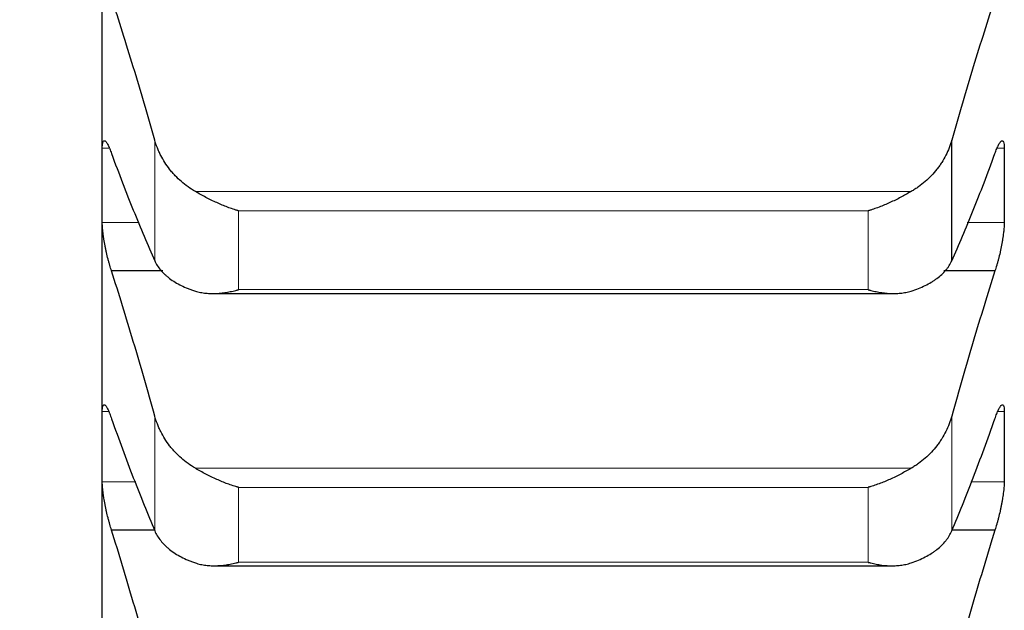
# Model space of a CAD drawing. Header units: inches. Extents: x 0 to 20790, y -12 to 14700.
# Tile 131 of 256: x 6258 to 6315, y 9463 to 9497. Entities that reach past the tile are written whole.
import ezdxf

# ---------------------------------------------------------------- set-up
doc = ezdxf.new("R2010")
doc.units = ezdxf.units.IN
doc.layers.add('1', color=7, linetype='Continuous', true_color=0xffffff)
doc.layers.add('254', color=7, linetype='Continuous', true_color=0xffffff)
doc.styles.add('latin_extended', font='simplex.shx')
doc.dimstyles.get("Standard").update_dxf_attribs({"dimtxt": 0.18, "dimasz": 0.18, "dimexe": 0.18, "dimexo": 0.0625, "dimgap": 0.09, "dimtad": 0, "dimtih": 1, "dimtoh": 1, "dimdec": 4, "dimzin": 0, "dimdsep": 46, "dimtxsty": 'Standard', "dimcen": 0.09, "dimadec": 0, "dimazin": 0, "dimtfac": 1, "dimtdec": 4, "dimtofl": 0, "dimtmove": 0, "dimatfit": 3, "dimfxl": 1, "dimtolj": 1, "dimtzin": 0, "dimarcsym": 0})

# ---------------------------------------------------------------- blocks, each defined once
blk = doc.blocks.new('_U2')
at = {"layer": '254', "color": 3, "linetype": 'Continuous', "lineweight": 13, "transparency": 16777216}
for p, q in [((7346.058, 11562.404), (7346.058, 8391.817)), ((658.558, 9851.463), (658.558, 8391.817)), ((781.058, 8426.817), (7223.558, 8426.817))]:
    blk.add_line(p, q, dxfattribs=at)
at = {"layer": '254', "color": 3, "transparency": 16777216}
for points in [[(781.058, 8447.233), (781.058, 8406.4), (658.558, 8426.817)], [(7223.558, 8406.4), (7223.558, 8447.233), (7346.058, 8426.817)]]:
    blk.add_solid(points, dxfattribs=at)
at = {"layer": 'Defpoints', "color": 0, "transparency": 16777216}
for p in [(7346.058, 11597.404), (658.558, 9886.463), (7346.058, 8426.817)]:
    blk.add_point(p, dxfattribs=at)
at = {"layer": '254', "color": 2, "lineweight": 13, "transparency": 16777216, "insert": (3786.475, 8610.567), "char_height": 122.5, "attachment_point": 1, "style": 'latin_extended'}
blk.add_mtext('\\A1;6687', dxfattribs=at)

msp = doc.modelspace()

# ---------------------------------------------------------------- linework, layer by layer
at = {"layer": '1', "color": 2, "linetype": 'Continuous', "lineweight": 25}
for p, q in [((6262.558, 9487.841), (6262.558, 9503.666)), ((6311.532, 9483.494), (6311.532, 9490.442)), ((6262.558, 9472.795), (6262.558, 9487.841)), ((6266.05, 9482.91), (6263.096, 9482.91)), ((6314.021, 9482.91), (6311.075, 9482.91)), ((6268.953, 9481.606), (6308.172, 9481.606)), ((6262.558, 9458.552), (6262.558, 9472.795)), ((6265.568, 9467.989), (6263.096, 9467.989)), ((6314.021, 9467.989), (6311.548, 9467.989)), ((6269.028, 9465.931), (6308.087, 9465.931))]:
    msp.add_line(p, q, dxfattribs=at)
at = {"layer": '1', "color": 110, "linetype": 'Continuous', "lineweight": 13}
for p, q in [((6265.585, 9483.494), (6265.585, 9490.442)), ((6262.978, 9489.976), (6262.561, 9489.976)), ((6314.556, 9489.976), (6314.145, 9489.976)), ((6309.19, 9487.481), (6267.927, 9487.481)), ((6306.702, 9486.369), (6270.414, 9486.369)), ((6270.414, 9481.832), (6270.414, 9486.369)), ((6306.702, 9481.832), (6306.702, 9486.369)), ((6264.693, 9485.706), (6262.561, 9485.706)), ((6314.556, 9485.706), (6312.424, 9485.706)), ((6306.702, 9481.832), (6270.414, 9481.832)), ((6262.932, 9474.821), (6262.561, 9474.821)), ((6265.585, 9467.946), (6265.585, 9474.552)), ((6311.532, 9467.946), (6311.532, 9474.552)), ((6314.556, 9474.821), (6314.183, 9474.821)), ((6309.19, 9471.546), (6267.927, 9471.546)), ((6264.496, 9470.769), (6262.561, 9470.769)), ((6314.556, 9470.769), (6312.621, 9470.769)), ((6306.702, 9470.446), (6270.414, 9470.446)), ((6270.414, 9466.132), (6270.414, 9470.446)), ((6306.702, 9466.132), (6306.702, 9470.446)), ((6306.702, 9466.132), (6270.414, 9466.132))]:
    msp.add_line(p, q, dxfattribs=at)
at = {"layer": '1', "color": 2, "linetype": 'Continuous', "lineweight": 25}
for points in [[(6265.585, 9490.442), (6265.381, 9491.164), (6264.971, 9492.588), (6264.352, 9494.662), (6263.727, 9496.676), (6263.307, 9497.977), (6263.096, 9498.618)], [(6314.021, 9498.618), (6313.81, 9497.977), (6313.39, 9496.676), (6312.765, 9494.662), (6312.146, 9492.588), (6311.736, 9491.164), (6311.532, 9490.442)], [(6262.558, 9487.841), (6262.558, 9488.553), (6262.559, 9489.264), (6262.561, 9489.976)], [(6314.556, 9489.976), (6314.557, 9489.264), (6314.558, 9488.553), (6314.558, 9487.841)], [(6263.096, 9489.665), (6263.307, 9489.091), (6263.727, 9487.973), (6264.352, 9486.385), (6264.971, 9484.887), (6265.381, 9483.948), (6265.585, 9483.494)], [(6311.532, 9483.494), (6311.736, 9483.948), (6312.146, 9484.887), (6312.765, 9486.385), (6313.39, 9487.973), (6313.81, 9489.091), (6314.021, 9489.665)], [(6262.561, 9485.706), (6262.559, 9486.418), (6262.558, 9487.129), (6262.558, 9487.841)], [(6314.558, 9487.841), (6314.558, 9487.129), (6314.557, 9486.418), (6314.556, 9485.706)], [(6265.585, 9474.552), (6265.381, 9475.287), (6264.971, 9476.736), (6264.352, 9478.854), (6263.727, 9480.915), (6263.307, 9482.251), (6263.096, 9482.91)], [(6314.021, 9482.91), (6313.81, 9482.251), (6313.39, 9480.915), (6312.765, 9478.854), (6312.146, 9476.736), (6311.736, 9475.287), (6311.532, 9474.552)], [(6262.558, 9472.795), (6262.558, 9473.47), (6262.559, 9474.145), (6262.561, 9474.821)], [(6314.556, 9474.821), (6314.557, 9474.145), (6314.558, 9473.47), (6314.558, 9472.795)], [(6263.096, 9474.398), (6263.307, 9473.802), (6263.727, 9472.641), (6264.352, 9470.985), (6264.971, 9469.415), (6265.381, 9468.426), (6265.585, 9467.946)], [(6311.532, 9467.946), (6311.736, 9468.426), (6312.146, 9469.415), (6312.765, 9470.985), (6313.39, 9472.641), (6313.81, 9473.802), (6314.021, 9474.398)], [(6262.561, 9470.769), (6262.559, 9471.445), (6262.558, 9472.12), (6262.558, 9472.795)], [(6314.558, 9472.795), (6314.558, 9472.12), (6314.557, 9471.445), (6314.556, 9470.769)], [(6265.585, 9459.463), (6265.381, 9460.208), (6264.971, 9461.682), (6264.352, 9463.84), (6263.727, 9465.945), (6263.307, 9467.314), (6263.096, 9467.989)], [(6314.021, 9467.989), (6313.81, 9467.314), (6313.39, 9465.945), (6312.765, 9463.84), (6312.146, 9461.682), (6311.736, 9460.208), (6311.532, 9459.463)]]:
    msp.add_open_spline(points, degree=3, dxfattribs=at)
for points, knots in [([(6262.561, 9489.976), (6262.561, 9490.018), (6262.563, 9490.095), (6262.571, 9490.193), (6262.58, 9490.247), (6262.588, 9490.283), (6262.591, 9490.295), (6262.597, 9490.316), (6262.6, 9490.326), (6262.618, 9490.37), (6262.634, 9490.393), (6262.659, 9490.405), (6262.664, 9490.407), (6262.672, 9490.409), (6262.675, 9490.409), (6262.681, 9490.409), (6262.695, 9490.408), (6262.721, 9490.398), (6262.747, 9490.376), (6262.774, 9490.349), (6262.788, 9490.332), (6262.832, 9490.271), (6262.863, 9490.22), (6262.91, 9490.127), (6262.927, 9490.093), (6262.951, 9490.038), (6262.96, 9490.02), (6262.976, 9489.98), (6262.985, 9489.96), (6263.027, 9489.857), (6263.061, 9489.765), (6263.096, 9489.665)], [0, 0, 0, 0, 0.0625, 0.125, 0.1875, 0.1875, 0.21875, 0.21875, 0.25, 0.25, 0.375, 0.375, 0.40625, 0.40625, 0.421875, 0.421875, 0.4375, 0.5, 0.5625, 0.5625, 0.625, 0.625, 0.75, 0.75, 0.8125, 0.8125, 0.84375, 0.84375, 0.875, 0.875, 1, 1, 1, 1]), ([(6267.927, 9487.481), (6267.781, 9487.565), (6267.641, 9487.654), (6267.372, 9487.845), (6267.114, 9488.048), (6266.878, 9488.272), (6266.738, 9488.42), (6266.71, 9488.45), (6266.655, 9488.51), (6266.628, 9488.541), (6266.547, 9488.634), (6266.496, 9488.696), (6266.346, 9488.887), (6266.253, 9489.017), (6266.082, 9489.285), (6266.003, 9489.423), (6265.895, 9489.634), (6265.86, 9489.705), (6265.811, 9489.813), (6265.796, 9489.849), (6265.765, 9489.922), (6265.75, 9489.958), (6265.677, 9490.142), (6265.627, 9490.291), (6265.585, 9490.442)], [0, 0, 0, 0, 0.125, 0.125, 0.25, 0.375, 0.375, 0.40625, 0.40625, 0.4375, 0.4375, 0.5, 0.5, 0.625, 0.625, 0.75, 0.75, 0.8125, 0.8125, 0.84375, 0.84375, 0.875, 0.875, 1, 1, 1, 1]), ([(6311.532, 9490.442), (6311.489, 9490.291), (6311.439, 9490.143), (6311.325, 9489.852), (6311.196, 9489.566), (6311.038, 9489.291), (6310.909, 9489.088), (6310.864, 9489.022), (6310.794, 9488.923), (6310.77, 9488.89), (6310.721, 9488.825), (6310.697, 9488.793), (6310.572, 9488.634), (6310.36, 9488.389), (6310.125, 9488.165), (6309.878, 9487.95), (6309.749, 9487.848), (6309.579, 9487.728), (6309.544, 9487.704), (6309.475, 9487.657), (6309.37, 9487.588), (6309.263, 9487.523), (6309.19, 9487.481)], [0, 0, 0, 0, 0.125, 0.125, 0.25, 0.375, 0.375, 0.4375, 0.4375, 0.46875, 0.46875, 0.5, 0.5, 0.625, 0.75, 0.75, 0.875, 0.875, 0.90625, 0.90625, 0.9375, 1, 1, 1, 1]), ([(6314.021, 9489.665), (6314.055, 9489.765), (6314.089, 9489.857), (6314.14, 9489.98), (6314.156, 9490.018), (6314.181, 9490.073), (6314.189, 9490.091), (6314.206, 9490.125), (6314.214, 9490.141), (6314.254, 9490.22), (6314.284, 9490.271), (6314.328, 9490.331), (6314.342, 9490.348), (6314.362, 9490.369), (6314.369, 9490.375), (6314.382, 9490.386), (6314.388, 9490.391), (6314.419, 9490.41), (6314.442, 9490.413), (6314.467, 9490.401), (6314.471, 9490.397), (6314.481, 9490.389), (6314.485, 9490.384), (6314.498, 9490.367), (6314.506, 9490.353), (6314.527, 9490.3), (6314.537, 9490.252), (6314.546, 9490.177), (6314.548, 9490.161), (6314.551, 9490.128), (6314.552, 9490.11), (6314.555, 9490.056), (6314.556, 9490.018), (6314.556, 9489.976)], [0, 0, 0, 0, 0.125, 0.125, 0.1875, 0.1875, 0.21875, 0.21875, 0.25, 0.25, 0.375, 0.375, 0.4375, 0.4375, 0.46875, 0.46875, 0.5, 0.5, 0.625, 0.625, 0.65625, 0.65625, 0.6875, 0.6875, 0.75, 0.75, 0.875, 0.875, 0.90625, 0.90625, 0.9375, 0.9375, 1, 1, 1, 1]), ([(6270.414, 9486.369), (6270.411, 9486.37), (6270.408, 9486.371), (6270.401, 9486.372), (6270.398, 9486.373), (6270.388, 9486.376), (6270.368, 9486.382), (6270.321, 9486.396), (6270.229, 9486.424), (6270.15, 9486.45), (6269.992, 9486.502), (6269.887, 9486.54), (6269.573, 9486.658), (6269.365, 9486.746), (6269.054, 9486.888), (6268.95, 9486.937), (6268.795, 9487.014), (6268.743, 9487.04), (6268.639, 9487.092), (6268.587, 9487.119), (6268.432, 9487.2), (6268.33, 9487.256), (6268.127, 9487.368), (6268.027, 9487.424), (6267.927, 9487.481)], [0, 0, 0, 0, 0.003906, 0.003906, 0.007812, 0.007812, 0.015625, 0.03125, 0.0625, 0.125, 0.125, 0.25, 0.25, 0.5, 0.5, 0.625, 0.625, 0.6875, 0.6875, 0.75, 0.75, 0.875, 0.875, 1, 1, 1, 1]), ([(6309.19, 9487.481), (6309.09, 9487.424), (6308.99, 9487.368), (6308.789, 9487.257), (6308.687, 9487.202), (6308.484, 9487.095), (6308.381, 9487.043), (6308.174, 9486.941), (6308.07, 9486.891), (6307.86, 9486.795), (6307.756, 9486.749), (6307.546, 9486.661), (6307.441, 9486.62), (6307.231, 9486.54), (6307.125, 9486.503), (6306.967, 9486.45), (6306.888, 9486.424), (6306.795, 9486.396), (6306.749, 9486.382), (6306.729, 9486.376), (6306.716, 9486.372), (6306.709, 9486.371), (6306.702, 9486.369)], [0, 0, 0, 0, 0.125, 0.125, 0.25, 0.25, 0.375, 0.375, 0.5, 0.5, 0.625, 0.625, 0.75, 0.75, 0.875, 0.875, 0.9375, 0.96875, 0.984375, 0.992188, 0.992188, 1, 1, 1, 1]), ([(6263.096, 9482.91), (6263.061, 9483.012), (6263.027, 9483.12), (6262.977, 9483.29), (6262.96, 9483.348), (6262.936, 9483.438), (6262.927, 9483.468), (6262.911, 9483.53), (6262.903, 9483.56), (6262.863, 9483.716), (6262.832, 9483.842), (6262.789, 9484.034), (6262.775, 9484.099), (6262.755, 9484.196), (6262.748, 9484.229), (6262.735, 9484.294), (6262.728, 9484.327), (6262.697, 9484.488), (6262.675, 9484.615), (6262.65, 9484.771), (6262.645, 9484.802), (6262.636, 9484.864), (6262.631, 9484.895), (6262.619, 9484.986), (6262.611, 9485.045), (6262.59, 9485.218), (6262.579, 9485.326), (6262.57, 9485.453), (6262.569, 9485.478), (6262.566, 9485.527), (6262.565, 9485.551), (6262.562, 9485.62), (6262.561, 9485.664), (6262.561, 9485.706)], [0, 0, 0, 0, 0.125, 0.125, 0.1875, 0.1875, 0.21875, 0.21875, 0.25, 0.25, 0.375, 0.375, 0.4375, 0.4375, 0.46875, 0.46875, 0.5, 0.5, 0.625, 0.625, 0.65625, 0.65625, 0.6875, 0.6875, 0.75, 0.75, 0.875, 0.875, 0.90625, 0.90625, 0.9375, 0.9375, 1, 1, 1, 1]), ([(6314.556, 9485.706), (6314.556, 9485.664), (6314.554, 9485.577), (6314.545, 9485.433), (6314.537, 9485.328), (6314.529, 9485.246), (6314.526, 9485.218), (6314.52, 9485.161), (6314.516, 9485.133), (6314.499, 9484.989), (6314.482, 9484.869), (6314.457, 9484.712), (6314.452, 9484.681), (6314.444, 9484.633), (6314.441, 9484.617), (6314.436, 9484.585), (6314.422, 9484.505), (6314.395, 9484.361), (6314.369, 9484.232), (6314.342, 9484.102), (6314.328, 9484.037), (6314.284, 9483.843), (6314.254, 9483.716), (6314.206, 9483.532), (6314.19, 9483.471), (6314.165, 9483.381), (6314.157, 9483.351), (6314.14, 9483.292), (6314.132, 9483.263), (6314.089, 9483.12), (6314.055, 9483.012), (6314.021, 9482.91)], [0, 0, 0, 0, 0.0625, 0.125, 0.1875, 0.1875, 0.21875, 0.21875, 0.25, 0.25, 0.375, 0.375, 0.40625, 0.40625, 0.421875, 0.421875, 0.4375, 0.5, 0.5625, 0.5625, 0.625, 0.625, 0.75, 0.75, 0.8125, 0.8125, 0.84375, 0.84375, 0.875, 0.875, 1, 1, 1, 1]), ([(6265.585, 9483.494), (6265.627, 9483.399), (6265.677, 9483.307), (6265.792, 9483.127), (6265.921, 9482.953), (6266.079, 9482.788), (6266.208, 9482.667), (6266.253, 9482.628), (6266.323, 9482.57), (6266.347, 9482.55), (6266.395, 9482.512), (6266.42, 9482.494), (6266.545, 9482.401), (6266.756, 9482.259), (6266.991, 9482.132), (6267.238, 9482.01), (6267.368, 9481.953), (6267.538, 9481.886), (6267.572, 9481.873), (6267.641, 9481.847), (6267.746, 9481.809), (6267.854, 9481.773), (6267.927, 9481.75)], [0, 0, 0, 0, 0.125, 0.125, 0.25, 0.375, 0.375, 0.4375, 0.4375, 0.46875, 0.46875, 0.5, 0.5, 0.625, 0.75, 0.75, 0.875, 0.875, 0.90625, 0.90625, 0.9375, 1, 1, 1, 1]), ([(6309.19, 9481.75), (6309.336, 9481.796), (6309.476, 9481.845), (6309.744, 9481.952), (6310.002, 9482.065), (6310.238, 9482.193), (6310.379, 9482.278), (6310.407, 9482.295), (6310.462, 9482.33), (6310.489, 9482.347), (6310.569, 9482.401), (6310.621, 9482.437), (6310.77, 9482.548), (6310.863, 9482.625), (6311.035, 9482.784), (6311.114, 9482.867), (6311.222, 9482.994), (6311.256, 9483.037), (6311.305, 9483.103), (6311.321, 9483.126), (6311.352, 9483.17), (6311.367, 9483.193), (6311.439, 9483.306), (6311.489, 9483.399), (6311.532, 9483.494)], [0, 0, 0, 0, 0.125, 0.125, 0.25, 0.375, 0.375, 0.40625, 0.40625, 0.4375, 0.4375, 0.5, 0.5, 0.625, 0.625, 0.75, 0.75, 0.8125, 0.8125, 0.84375, 0.84375, 0.875, 0.875, 1, 1, 1, 1]), ([(6267.927, 9481.75), (6268.026, 9481.718), (6268.127, 9481.693), (6268.328, 9481.653), (6268.429, 9481.637), (6268.633, 9481.616), (6268.736, 9481.61), (6268.942, 9481.605), (6269.046, 9481.607), (6269.256, 9481.617), (6269.361, 9481.626), (6269.571, 9481.651), (6269.676, 9481.666), (6269.886, 9481.704), (6269.991, 9481.725), (6270.15, 9481.762), (6270.229, 9481.781), (6270.322, 9481.806), (6270.368, 9481.819), (6270.388, 9481.824), (6270.401, 9481.828), (6270.408, 9481.83), (6270.414, 9481.832)], [0, 0, 0, 0, 0.125, 0.125, 0.25, 0.25, 0.375, 0.375, 0.5, 0.5, 0.625, 0.625, 0.75, 0.75, 0.875, 0.875, 0.9375, 0.96875, 0.984375, 0.992187, 0.992187, 1, 1, 1, 1]), ([(6306.702, 9481.832), (6306.706, 9481.831), (6306.709, 9481.83), (6306.716, 9481.828), (6306.719, 9481.827), (6306.729, 9481.824), (6306.749, 9481.819), (6306.795, 9481.806), (6306.888, 9481.781), (6306.967, 9481.762), (6307.125, 9481.725), (6307.23, 9481.704), (6307.544, 9481.648), (6307.752, 9481.623), (6308.063, 9481.607), (6308.166, 9481.605), (6308.322, 9481.608), (6308.374, 9481.61), (6308.477, 9481.617), (6308.529, 9481.621), (6308.684, 9481.637), (6308.787, 9481.652), (6308.989, 9481.693), (6309.09, 9481.718), (6309.19, 9481.75)], [0, 0, 0, 0, 0.003906, 0.003906, 0.007813, 0.007813, 0.015625, 0.03125, 0.0625, 0.125, 0.125, 0.25, 0.25, 0.5, 0.5, 0.625, 0.625, 0.6875, 0.6875, 0.75, 0.75, 0.875, 0.875, 1, 1, 1, 1]), ([(6262.561, 9474.821), (6262.561, 9474.86), (6262.563, 9474.933), (6262.571, 9475.024), (6262.58, 9475.073), (6262.588, 9475.106), (6262.591, 9475.116), (6262.597, 9475.135), (6262.6, 9475.143), (6262.618, 9475.181), (6262.634, 9475.199), (6262.659, 9475.205), (6262.664, 9475.205), (6262.672, 9475.205), (6262.675, 9475.204), (6262.681, 9475.203), (6262.695, 9475.199), (6262.721, 9475.183), (6262.747, 9475.156), (6262.774, 9475.123), (6262.788, 9475.104), (6262.832, 9475.036), (6262.863, 9474.98), (6262.91, 9474.881), (6262.927, 9474.845), (6262.951, 9474.787), (6262.96, 9474.767), (6262.976, 9474.726), (6262.985, 9474.705), (6263.027, 9474.596), (6263.061, 9474.501), (6263.096, 9474.398)], [0, 0, 0, 0, 0.0625, 0.125, 0.1875, 0.1875, 0.21875, 0.21875, 0.25, 0.25, 0.375, 0.375, 0.40625, 0.40625, 0.421875, 0.421875, 0.4375, 0.5, 0.5625, 0.5625, 0.625, 0.625, 0.75, 0.75, 0.8125, 0.8125, 0.84375, 0.84375, 0.875, 0.875, 1, 1, 1, 1]), ([(6314.021, 9474.398), (6314.055, 9474.501), (6314.089, 9474.596), (6314.14, 9474.725), (6314.156, 9474.766), (6314.181, 9474.824), (6314.189, 9474.842), (6314.206, 9474.879), (6314.214, 9474.896), (6314.254, 9474.98), (6314.284, 9475.036), (6314.328, 9475.103), (6314.342, 9475.122), (6314.362, 9475.147), (6314.369, 9475.155), (6314.382, 9475.168), (6314.388, 9475.174), (6314.419, 9475.2), (6314.442, 9475.208), (6314.467, 9475.203), (6314.471, 9475.201), (6314.481, 9475.195), (6314.485, 9475.191), (6314.498, 9475.178), (6314.506, 9475.166), (6314.527, 9475.121), (6314.537, 9475.078), (6314.546, 9475.009), (6314.548, 9474.994), (6314.551, 9474.963), (6314.552, 9474.947), (6314.555, 9474.897), (6314.556, 9474.86), (6314.556, 9474.821)], [0, 0, 0, 0, 0.125, 0.125, 0.1875, 0.1875, 0.21875, 0.21875, 0.25, 0.25, 0.375, 0.375, 0.4375, 0.4375, 0.46875, 0.46875, 0.5, 0.5, 0.625, 0.625, 0.65625, 0.65625, 0.6875, 0.6875, 0.75, 0.75, 0.875, 0.875, 0.90625, 0.90625, 0.9375, 0.9375, 1, 1, 1, 1]), ([(6267.927, 9471.546), (6267.781, 9471.63), (6267.641, 9471.721), (6267.372, 9471.914), (6267.114, 9472.12), (6266.878, 9472.348), (6266.738, 9472.498), (6266.71, 9472.528), (6266.655, 9472.589), (6266.628, 9472.62), (6266.547, 9472.714), (6266.496, 9472.778), (6266.346, 9472.971), (6266.253, 9473.104), (6266.082, 9473.376), (6266.003, 9473.516), (6265.895, 9473.73), (6265.86, 9473.802), (6265.811, 9473.912), (6265.796, 9473.949), (6265.765, 9474.023), (6265.75, 9474.06), (6265.677, 9474.247), (6265.627, 9474.399), (6265.585, 9474.552)], [0, 0, 0, 0, 0.125, 0.125, 0.25, 0.375, 0.375, 0.40625, 0.40625, 0.4375, 0.4375, 0.5, 0.5, 0.625, 0.625, 0.75, 0.75, 0.8125, 0.8125, 0.84375, 0.84375, 0.875, 0.875, 1, 1, 1, 1]), ([(6311.532, 9474.552), (6311.489, 9474.399), (6311.439, 9474.248), (6311.325, 9473.952), (6311.196, 9473.661), (6311.038, 9473.382), (6310.909, 9473.176), (6310.864, 9473.108), (6310.794, 9473.008), (6310.77, 9472.975), (6310.721, 9472.909), (6310.697, 9472.876), (6310.572, 9472.715), (6310.36, 9472.466), (6310.125, 9472.238), (6309.878, 9472.021), (6309.749, 9471.918), (6309.579, 9471.795), (6309.544, 9471.771), (6309.475, 9471.724), (6309.37, 9471.654), (6309.263, 9471.588), (6309.19, 9471.546)], [0, 0, 0, 0, 0.125, 0.125, 0.25, 0.375, 0.375, 0.4375, 0.4375, 0.46875, 0.46875, 0.5, 0.5, 0.625, 0.75, 0.75, 0.875, 0.875, 0.90625, 0.90625, 0.9375, 1, 1, 1, 1]), ([(6270.414, 9470.446), (6270.411, 9470.446), (6270.408, 9470.447), (6270.401, 9470.449), (6270.398, 9470.45), (6270.388, 9470.453), (6270.368, 9470.458), (6270.321, 9470.471), (6270.229, 9470.498), (6270.15, 9470.523), (6269.992, 9470.574), (6269.887, 9470.61), (6269.573, 9470.725), (6269.365, 9470.811), (6269.054, 9470.951), (6268.95, 9471), (6268.795, 9471.076), (6268.743, 9471.102), (6268.639, 9471.154), (6268.587, 9471.181), (6268.432, 9471.262), (6268.33, 9471.318), (6268.127, 9471.43), (6268.027, 9471.488), (6267.927, 9471.546)], [0, 0, 0, 0, 0.003906, 0.003906, 0.007812, 0.007812, 0.015625, 0.03125, 0.0625, 0.125, 0.125, 0.25, 0.25, 0.5, 0.5, 0.625, 0.625, 0.6875, 0.6875, 0.75, 0.75, 0.875, 0.875, 1, 1, 1, 1]), ([(6309.19, 9471.546), (6309.09, 9471.488), (6308.99, 9471.431), (6308.789, 9471.319), (6308.687, 9471.264), (6308.484, 9471.157), (6308.381, 9471.105), (6308.174, 9471.004), (6308.07, 9470.955), (6307.86, 9470.86), (6307.756, 9470.815), (6307.546, 9470.728), (6307.441, 9470.688), (6307.231, 9470.61), (6307.125, 9470.574), (6306.967, 9470.523), (6306.888, 9470.498), (6306.795, 9470.471), (6306.749, 9470.458), (6306.729, 9470.453), (6306.716, 9470.449), (6306.709, 9470.447), (6306.702, 9470.446)], [0, 0, 0, 0, 0.125, 0.125, 0.25, 0.25, 0.375, 0.375, 0.5, 0.5, 0.625, 0.625, 0.75, 0.75, 0.875, 0.875, 0.9375, 0.96875, 0.984375, 0.992188, 0.992188, 1, 1, 1, 1]), ([(6263.096, 9467.989), (6263.061, 9468.094), (6263.027, 9468.204), (6262.977, 9468.378), (6262.96, 9468.438), (6262.936, 9468.529), (6262.927, 9468.559), (6262.911, 9468.621), (6262.903, 9468.653), (6262.863, 9468.809), (6262.832, 9468.936), (6262.789, 9469.129), (6262.775, 9469.194), (6262.755, 9469.291), (6262.748, 9469.324), (6262.735, 9469.389), (6262.728, 9469.421), (6262.697, 9469.582), (6262.675, 9469.708), (6262.65, 9469.862), (6262.645, 9469.892), (6262.636, 9469.953), (6262.631, 9469.983), (6262.619, 9470.073), (6262.611, 9470.131), (6262.59, 9470.299), (6262.579, 9470.405), (6262.57, 9470.528), (6262.569, 9470.552), (6262.566, 9470.599), (6262.565, 9470.621), (6262.562, 9470.688), (6262.561, 9470.73), (6262.561, 9470.769)], [0, 0, 0, 0, 0.125, 0.125, 0.1875, 0.1875, 0.21875, 0.21875, 0.25, 0.25, 0.375, 0.375, 0.4375, 0.4375, 0.46875, 0.46875, 0.5, 0.5, 0.625, 0.625, 0.65625, 0.65625, 0.6875, 0.6875, 0.75, 0.75, 0.875, 0.875, 0.90625, 0.90625, 0.9375, 0.9375, 1, 1, 1, 1]), ([(6314.556, 9470.769), (6314.556, 9470.73), (6314.554, 9470.646), (6314.545, 9470.508), (6314.537, 9470.406), (6314.529, 9470.327), (6314.526, 9470.299), (6314.52, 9470.244), (6314.516, 9470.217), (6314.499, 9470.076), (6314.482, 9469.958), (6314.457, 9469.804), (6314.452, 9469.773), (6314.444, 9469.725), (6314.441, 9469.71), (6314.436, 9469.678), (6314.422, 9469.599), (6314.395, 9469.455), (6314.369, 9469.327), (6314.342, 9469.197), (6314.328, 9469.133), (6314.284, 9468.937), (6314.254, 9468.81), (6314.206, 9468.623), (6314.19, 9468.562), (6314.165, 9468.471), (6314.157, 9468.441), (6314.14, 9468.381), (6314.132, 9468.351), (6314.089, 9468.205), (6314.055, 9468.094), (6314.021, 9467.989)], [0, 0, 0, 0, 0.0625, 0.125, 0.1875, 0.1875, 0.21875, 0.21875, 0.25, 0.25, 0.375, 0.375, 0.40625, 0.40625, 0.421875, 0.421875, 0.4375, 0.5, 0.5625, 0.5625, 0.625, 0.625, 0.75, 0.75, 0.8125, 0.8125, 0.84375, 0.84375, 0.875, 0.875, 1, 1, 1, 1]), ([(6265.585, 9467.946), (6265.627, 9467.846), (6265.677, 9467.748), (6265.792, 9467.558), (6265.921, 9467.374), (6266.079, 9467.199), (6266.208, 9467.071), (6266.253, 9467.03), (6266.323, 9466.968), (6266.347, 9466.947), (6266.395, 9466.907), (6266.42, 9466.887), (6266.545, 9466.789), (6266.756, 9466.638), (6266.991, 9466.503), (6267.238, 9466.374), (6267.368, 9466.313), (6267.538, 9466.241), (6267.572, 9466.227), (6267.641, 9466.2), (6267.746, 9466.159), (6267.854, 9466.121), (6267.927, 9466.096)], [0, 0, 0, 0, 0.125, 0.125, 0.25, 0.375, 0.375, 0.4375, 0.4375, 0.46875, 0.46875, 0.5, 0.5, 0.625, 0.75, 0.75, 0.875, 0.875, 0.90625, 0.90625, 0.9375, 1, 1, 1, 1]), ([(6309.19, 9466.096), (6309.336, 9466.145), (6309.476, 9466.198), (6309.744, 9466.311), (6310.002, 9466.432), (6310.238, 9466.568), (6310.379, 9466.658), (6310.407, 9466.676), (6310.462, 9466.713), (6310.489, 9466.732), (6310.569, 9466.789), (6310.621, 9466.827), (6310.77, 9466.945), (6310.863, 9467.027), (6311.035, 9467.195), (6311.114, 9467.283), (6311.222, 9467.418), (6311.256, 9467.463), (6311.305, 9467.533), (6311.321, 9467.557), (6311.352, 9467.604), (6311.367, 9467.628), (6311.439, 9467.748), (6311.489, 9467.846), (6311.532, 9467.946)], [0, 0, 0, 0, 0.125, 0.125, 0.25, 0.375, 0.375, 0.40625, 0.40625, 0.4375, 0.4375, 0.5, 0.5, 0.625, 0.625, 0.75, 0.75, 0.8125, 0.8125, 0.84375, 0.84375, 0.875, 0.875, 1, 1, 1, 1]), ([(6267.927, 9466.096), (6268.026, 9466.063), (6268.127, 9466.035), (6268.328, 9465.991), (6268.429, 9465.973), (6268.633, 9465.948), (6268.736, 9465.939), (6268.942, 9465.93), (6269.046, 9465.93), (6269.256, 9465.937), (6269.361, 9465.944), (6269.571, 9465.965), (6269.676, 9465.978), (6269.886, 9466.012), (6269.991, 9466.032), (6270.15, 9466.066), (6270.229, 9466.084), (6270.322, 9466.108), (6270.368, 9466.12), (6270.388, 9466.125), (6270.401, 9466.128), (6270.408, 9466.13), (6270.414, 9466.132)], [0, 0, 0, 0, 0.125, 0.125, 0.25, 0.25, 0.375, 0.375, 0.5, 0.5, 0.625, 0.625, 0.75, 0.75, 0.875, 0.875, 0.9375, 0.96875, 0.984375, 0.992187, 0.992187, 1, 1, 1, 1]), ([(6306.702, 9466.132), (6306.706, 9466.131), (6306.709, 9466.13), (6306.716, 9466.128), (6306.719, 9466.128), (6306.729, 9466.125), (6306.749, 9466.12), (6306.795, 9466.108), (6306.888, 9466.084), (6306.967, 9466.066), (6307.125, 9466.032), (6307.23, 9466.012), (6307.544, 9465.962), (6307.752, 9465.941), (6308.063, 9465.93), (6308.166, 9465.93), (6308.322, 9465.937), (6308.374, 9465.94), (6308.477, 9465.948), (6308.529, 9465.953), (6308.684, 9465.973), (6308.787, 9465.99), (6308.989, 9466.035), (6309.09, 9466.063), (6309.19, 9466.096)], [0, 0, 0, 0, 0.003906, 0.003906, 0.007812, 0.007812, 0.015625, 0.03125, 0.0625, 0.125, 0.125, 0.25, 0.25, 0.5, 0.5, 0.625, 0.625, 0.6875, 0.6875, 0.75, 0.75, 0.875, 0.875, 1, 1, 1, 1])]:
    msp.add_open_spline(points, degree=3, knots=knots, dxfattribs=at)

# ---------------------------------------------------------------- dimensions: what is measured, and where the dimension line sits
at = {"layer": '254', "color": 2, "linetype": 'Continuous', "lineweight": 13}
dim = msp.add_linear_dim(base=(7346.05829, 8426.8167), p1=(658.5583, 9886.46316), p2=(7346.05829, 11597.40368), dimstyle='Standard', override={"dimscale": 35, "dimtxt": 3.5, "dimasz": 3.5, "dimexe": 1, "dimexo": 1, "dimgap": 1.75, "dimtad": 1, "dimtih": 1, "dimtoh": 0, "dimdec": 0, "dimlfac": 1, "dimzin": 8, "dimdsep": 46, "dimlunit": 2, "dimtxsty": 'latin_extended', "dimsah": 1, "dimse1": 0, "dimse2": 0, "dimsd1": 0, "dimsd2": 0, "dimclrd": 3, "dimclre": 3, "dimclrt": 2, "dimtol": 0, "dimtm": -0.1, "dimtfac": 0.714286, "dimtdec": 3, "dimtofl": 1, "dimtmove": 0, "dimtzin": 8, "dimlwd": 13, "dimlwe": 13}, dxfattribs=at)
dim.commit()
dim.dimension.update_dxf_attribs({"geometry": '_U2', "text_midpoint": (4002.3083, 8426.8167), "dimtype": 160})

doc.saveas('drawing.dxf')
